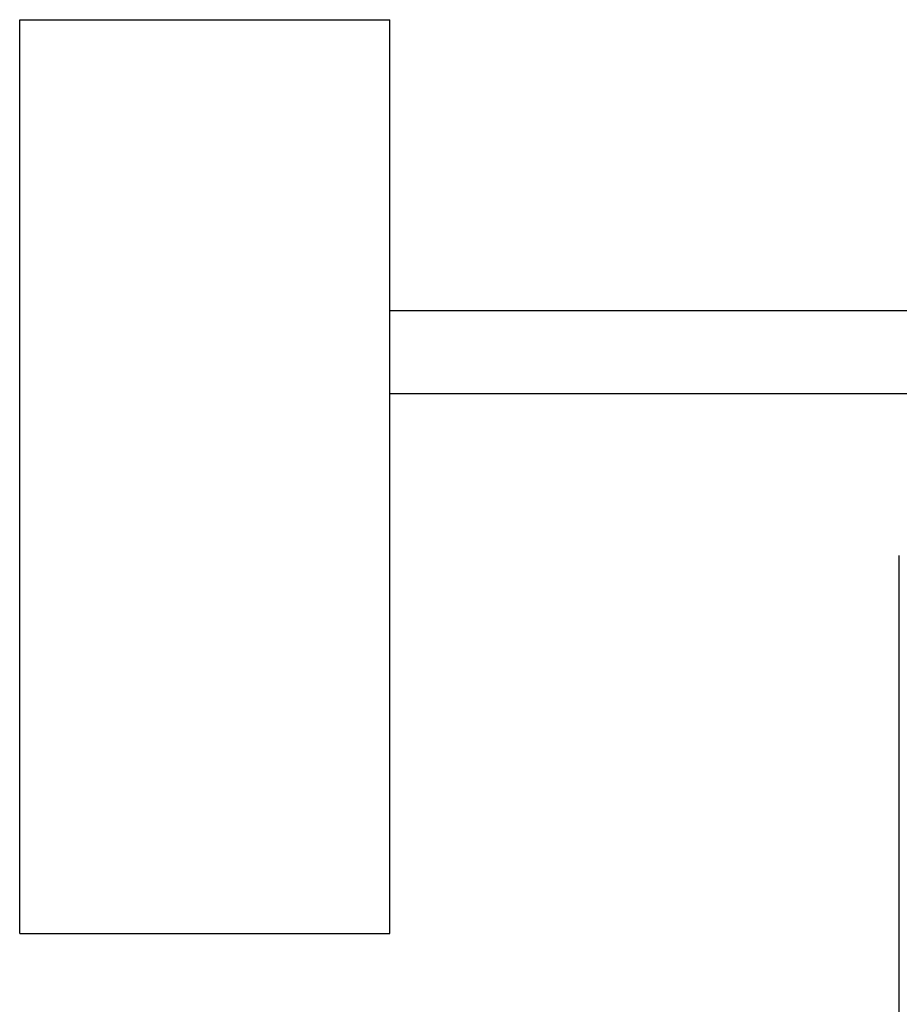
# Model space of a CAD drawing. Header units: millimetres. Extents: x -253 to 492, y -308 to 204.
# Tile 17 of 19: x 314 to 398, y 52 to 145. Entities that reach past the tile are written whole.
import ezdxf

# ---------------------------------------------------------------- set-up
doc = ezdxf.new("R2010")
doc.units = ezdxf.units.MM
doc.layers.add('GEOMETRY', color=7, linetype='Continuous')

msp = doc.modelspace()

# ---------------------------------------------------------------- linework, layer by layer
at = {"layer": 'GEOMETRY'}
msp.add_line((397.6977, 0), (397.6977, 94.3089), dxfattribs=at)
msp.add_line((397.6977, 0), (397.6977, 94.3089), dxfattribs=at)
msp.add_line((397.6977, 0), (397.6977, 94.3089), dxfattribs=at)
for points in [[(314.5, 58.5501), (314.5, 145)], [(314.5, 145), (349.5, 145)], [(349.5, 58.5501), (349.5, 145)], [(349.5, 109.6341), (349.5, 117.4932)], [(349.5, 117.4932), (445.0988, 117.4932)], [(349.5, 109.6341), (445.0988, 109.6341)], [(314.5, 58.5501), (349.5, 58.5501)]]:
    msp.add_lwpolyline(points, dxfattribs=at)

doc.saveas('drawing.dxf')
